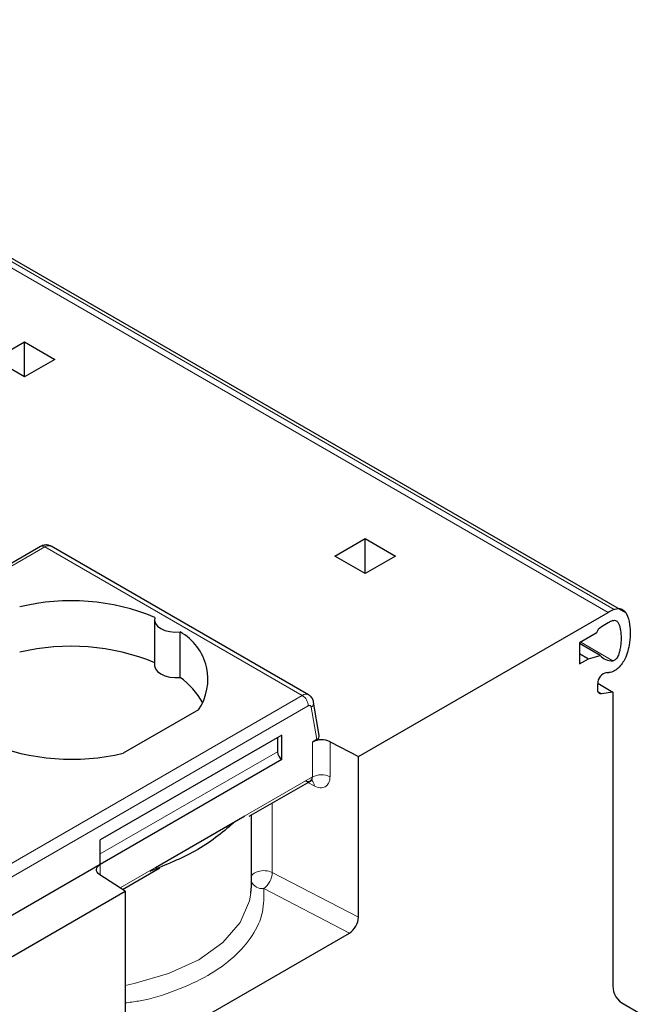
# Model space of a CAD drawing. Header units: millimetres. Extents: x 5 to 418, y 2 to 292.
# Tile 47 of 51: x 366.62 to 372.42, y 136.99 to 146.19. Entities that reach past the tile are written whole.
import ezdxf

# ---------------------------------------------------------------- set-up
doc = ezdxf.new("R2010")
doc.units = ezdxf.units.MM

msp = doc.modelspace()

# ---------------------------------------------------------------- linework, layer by layer
at = {"color": 7, "linetype": 'Continuous', "lineweight": 18}
for p, q in [((362.6277, 146.1918), (372.1737, 140.681)), ((372.1191, 140.654), (362.5732, 146.1648)), ((366.8566, 141.2654), (363.033, 139.0582)), ((366.8566, 141.2654), (369.2607, 139.8776)), ((371.8616, 140.3747), (372.1615, 140.2016)), ((369.2607, 139.8776), (365.4372, 137.6703)), ((372.0573, 139.8932), (372.0235, 139.9127)), ((365.4937, 137.5723), (369.3173, 139.7796)), ((369.3451, 139.7687), (369.3959, 139.4657)), ((369.3554, 139.1157), (369.3554, 139.4423)), ((369.5205, 139.1182), (369.5205, 139.4448)), ((367.3744, 138.3967), (369.0291, 139.3519)), ((369.3554, 139.1157), (367.5609, 138.0797)), ((369.3117, 139.0634), (369.3717, 139.0322)), ((368.9811, 138.2227), (368.9811, 138.8725)), ((367.3744, 138.2987), (367.3741, 138.1995)), ((369.7857, 137.8045), (368.9811, 138.2227)), ((368.9008, 138.0733), (369.7007, 137.6575))]:
    msp.add_line(p, q, dxfattribs=at)
at = {"color": 7, "linetype": 'Continuous', "lineweight": 25}
for p, q in [((372.2834, 140.6507), (362.7374, 146.1615)), ((366.3845, 143.0175), (366.6673, 143.1808)), ((366.6673, 143.1808), (366.9502, 143.0175)), ((366.6673, 142.8543), (366.6673, 143.1808)), ((366.6673, 142.8543), (366.3845, 143.0175)), ((366.9502, 143.0175), (366.6673, 142.8543)), ((369.5665, 141.1806), (369.8493, 141.3439)), ((369.8493, 141.3439), (370.1321, 141.1806)), ((369.8493, 141.0173), (369.8493, 141.3439)), ((366.8166, 141.2694), (362.993, 139.0621)), ((369.3207, 139.8835), (366.9166, 141.2714)), ((369.8493, 141.0173), (369.5665, 141.1806)), ((370.1321, 141.1806), (369.8493, 141.0173)), ((367.8815, 140.5847), (367.8815, 140.1601)), ((369.7857, 139.307), (372.1191, 140.654)), ((372.1191, 140.5561), (372.055, 140.519)), ((368.1208, 140.0469), (368.1208, 140.4715)), ((372.006, 140.4581), (371.8504, 140.3683)), ((371.8504, 140.3683), (371.8504, 140.1723)), ((372.0435, 140.2503), (371.8504, 140.3617)), ((371.8504, 140.2703), (371.9353, 140.2213)), ((371.8504, 140.1723), (371.9353, 140.2213)), ((371.9353, 140.2213), (372.0435, 140.2503)), ((372.0201, 139.9331), (372.0201, 139.9867)), ((372.0202, 139.9911), (372.1615, 139.9095)), ((372.1615, 139.9095), (372.0573, 139.8932)), ((372.1615, 139.9095), (372.1615, 137.1884)), ((369.4196, 139.5035), (369.3675, 139.8145)), ((368.2908, 139.7422), (367.5894, 139.3373)), ((369.0715, 139.507), (367.3744, 138.5273)), ((369.0291, 139.4825), (369.0291, 139.3519)), ((369.0715, 139.2784), (369.0715, 139.507)), ((369.3959, 139.4657), (369.3554, 139.4423)), ((369.5205, 139.4448), (369.7857, 139.307)), ((369.7857, 137.8045), (369.7857, 139.307)), ((369.0715, 139.2784), (367.3744, 138.2987)), ((368.7661, 138.7484), (369.353, 139.0872)), ((367.8895, 138.2694), (368.7261, 138.7524)), ((368.7857, 138.0944), (368.7857, 138.7598)), ((367.3744, 138.2987), (367.3744, 138.5273)), ((367.3744, 138.2987), (365.4045, 137.1615)), ((367.6078, 138.0497), (367.369, 138.2028)), ((367.5831, 138.0655), (367.9295, 138.2655)), ((368.7821, 138.0305), (368.7857, 138.0944)), ((365.678, 136.9357), (367.6078, 138.0497)), ((367.6078, 138.0497), (367.6078, 136.5473)), ((367.6927, 136.4983), (369.7007, 137.6575)), ((372.2444, 137.0053), (372.4181, 136.9049))]:
    msp.add_line(p, q, dxfattribs=at)
at = {"color": 7, "linetype": 'Continuous', "lineweight": 25, "flags": 128}
for points in [[(367.8854, 140.6074), (367.8818, 140.5792), (367.8901, 140.5513), (367.91, 140.5254), (367.9401, 140.5031), (367.9788, 140.4857), (368.0236, 140.4742), (368.0719, 140.4694), (368.1208, 140.4715)], [(367.8815, 140.1601), (367.8818, 140.1546), (367.8901, 140.1267), (367.91, 140.1008), (367.9401, 140.0785), (367.9788, 140.0611), (368.0236, 140.0496), (368.0719, 140.0448), (368.1208, 140.0469)], [(372.0573, 139.8932), (372.0495, 139.8928), (372.0423, 139.894), (372.0358, 139.897), (372.0304, 139.9015), (372.026, 139.9076), (372.0227, 139.915), (372.0208, 139.9235), (372.0201, 139.9331)], [(367.369, 138.2028), (367.3554, 138.2134), (367.3455, 138.2253), (367.3397, 138.2381), (367.3383, 138.2514), (367.3412, 138.2645), (367.3484, 138.2771), (367.3596, 138.2886), (367.3744, 138.2987)]]:
    msp.add_lwpolyline(points, dxfattribs=at)
at = {"color": 7, "linetype": 'Continuous', "lineweight": 18, "flags": 128}
for points in [[(369.3173, 139.7796), (369.3222, 139.7819), (369.327, 139.7832), (369.3314, 139.7834), (369.3355, 139.7824), (369.339, 139.7804), (369.3418, 139.7774), (369.3439, 139.7734), (369.3451, 139.7687)], [(367.6078, 137.1688), (367.6907, 137.1852), (368.0131, 137.2781), (368.2937, 137.4086), (368.5196, 137.5706), (368.6806, 137.7567), (368.7691, 137.9583), (368.7821, 138.0305)]]:
    msp.add_lwpolyline(points, dxfattribs=at)
at = {"color": 7, "linetype": 'Continuous', "lineweight": 18}
for centre, radius, start, end in [((366.8331, 141.2327), 0.0402, 54.38241, 114.30713), ((366.8917, 141.2165), 0.0603, 65.65152, 125.65894), ((369.2959, 139.8286), 0.0603, 65.69061, 125.65558), ((369.1945, 139.774), 0.1229, 2.60535, 57.39453), ((369.3179, 139.8103), 0.0497, 303.19162, 4.95473), ((369.4405, 138.9505), 0.1858, 64.47048, 117.26164), ((369.3113, 139.0385), 0.0607, 354.07988, 50.60792), ((368.8669, 138.139), 0.0964, 101.33412, 147.37091), ((368.9002, 138.0503), 0.1904, 64.87052, 105.92416), ((368.7878, 138.2303), 0.1934, 305.74032, 357.76876), ((368.8894, 138.1866), 0.1139, 204.4832, 275.74411)]:
    msp.add_arc(centre, radius, start, end, dxfattribs=at)
at = {"color": 7, "linetype": 'Continuous', "lineweight": 25}
for centre, radius, start, end in [((367.1014, 138.6955), 2.0664, 67.7032, 103.41394), ((372.3474, 140.2609), 0.4547, 112.46293, 120.13919), ((372.2966, 140.2503), 0.3535, 112.46293, 120.13919), ((372.1212, 140.4156), 0.1228, 122.63797, 159.77289), ((367.8712, 140.0288), 0.5082, 325.66484, 60.5746), ((367.1014, 138.2709), 2.0664, 67.7032, 103.41394), ((372.1533, 140.3491), 0.1478, 221.96433, 273.18015), ((367.7051, 139.4657), 0.7146, 28.71941, 54.42044), ((372.1263, 139.9885), 0.1062, 102.07243, 180.96423), ((372.1183, 140.3246), 0.2326, 266.50113, 271.68938), ((367.11, 141.3473), 2.0664, 247.7032, 283.41394), ((369.4405, 139.2772), 0.1858, 64.47048, 117.26164), ((369.1212, 139.3561), 0.0922, 182.60548, 237.39452), ((372.3618, 137.1687), 0.2012, 174.37962, 234.30196)]:
    msp.add_arc(centre, radius, start, end, dxfattribs=at)
for centre, major_axis, ratio, start_param, end_param in [((369.3393, 139.4983), (0.0806, 0.0011), 0.577152, 5.482484, 6.371756), ((369.7007, 137.7555), (0.0602, 0.1039), 0.577381, 3.928281, 5.499077)]:
    msp.add_ellipse(centre, major_axis=major_axis, ratio=ratio, start_param=start_param, end_param=end_param, dxfattribs=at)
for points, knots in [([(366.9157, 141.2701), (366.91, 141.2736), (366.8948, 141.2829), (366.8658, 141.2854), (366.8378, 141.2803), (366.8226, 141.2725), (366.8166, 141.2694)], [0, 0, 0, 0, 0.189356, 0.507617, 0.805891, 1, 1, 1, 1]), ([(372.1737, 140.681), (372.1887, 140.6853), (372.2187, 140.694), (372.2602, 140.68), (372.3002, 140.6338), (372.3267, 140.523), (372.3257, 140.3938), (372.2983, 140.274), (372.2698, 140.2056), (372.2317, 140.1513), (372.1916, 140.1143), (372.1543, 140.0951), (372.1331, 140.0929), (372.1251, 140.092)], [0, 0, 0, 0, 0.066755, 0.133405, 0.224424, 0.375844, 0.615339, 0.698987, 0.783252, 0.842055, 0.900776, 0.9625, 1, 1, 1, 1]), ([(372.1615, 140.577), (372.1673, 140.5786), (372.1788, 140.5819), (372.1965, 140.5757), (372.2176, 140.552), (372.239, 140.4807), (372.2415, 140.3921), (372.2291, 140.3061), (372.2186, 140.2659), (372.2049, 140.2357), (372.1943, 140.2195), (372.1826, 140.2085), (372.1717, 140.2027), (372.165, 140.2019), (372.1615, 140.2016)], [0, 0, 0, 0, 0.044286, 0.088351, 0.166713, 0.323067, 0.649744, 0.742262, 0.844931, 0.882061, 0.919511, 0.945865, 0.972227, 1, 1, 1, 1]), ([(369.3675, 139.8145), (369.3642, 139.8263), (369.3578, 139.8492), (369.3391, 139.873), (369.3243, 139.8801), (369.3199, 139.8822)], [0, 0, 0, 0, 0.4289243, 0.8314469, 1, 1, 1, 1]), ([(369.2914, 139.0787), (369.2966, 139.0768), (369.3066, 139.073), (369.3204, 139.0723), (369.332, 139.0749), (369.3437, 139.0818), (369.3533, 139.0949), (369.3547, 139.1091), (369.3554, 139.1157)], [0, 0, 0, 0, 0.155557, 0.302405, 0.440557, 0.570026, 0.802029, 1, 1, 1, 1]), ([(368.6181, 138.6846), (368.5107, 138.5938), (368.3134, 138.427), (367.9862, 138.2942), (367.8372, 138.2338)], [0, 0, 0, 0, 0.544526, 1, 1, 1, 1])]:
    msp.add_open_spline(points, degree=3, knots=knots, dxfattribs=at)
at = {"color": 7, "linetype": 'Continuous', "lineweight": 18}
for points, knots in [([(369.3717, 139.0322), (369.3909, 139.0246), (369.429, 139.0096), (369.4778, 139.0204), (369.5058, 139.0499), (369.5187, 139.0848), (369.5199, 139.107), (369.5205, 139.1182)], [0, 0, 0, 0, 0.246312, 0.488927, 0.732069, 0.865336, 1, 1, 1, 1]), ([(367.6078, 137.0041), (367.6497, 137.0096), (367.8187, 137.0318), (368.0858, 137.1176), (368.3883, 137.2555), (368.6317, 137.4302), (368.8054, 137.6316), (368.9056, 137.8505), (368.9024, 137.9996), (368.9008, 138.0733)], [0, 0, 0, 0, 0.052616, 0.21235, 0.368411, 0.524471, 0.684205, 0.843939, 1, 1, 1, 1])]:
    msp.add_open_spline(points, degree=3, knots=knots, dxfattribs=at)

doc.saveas('drawing.dxf')
